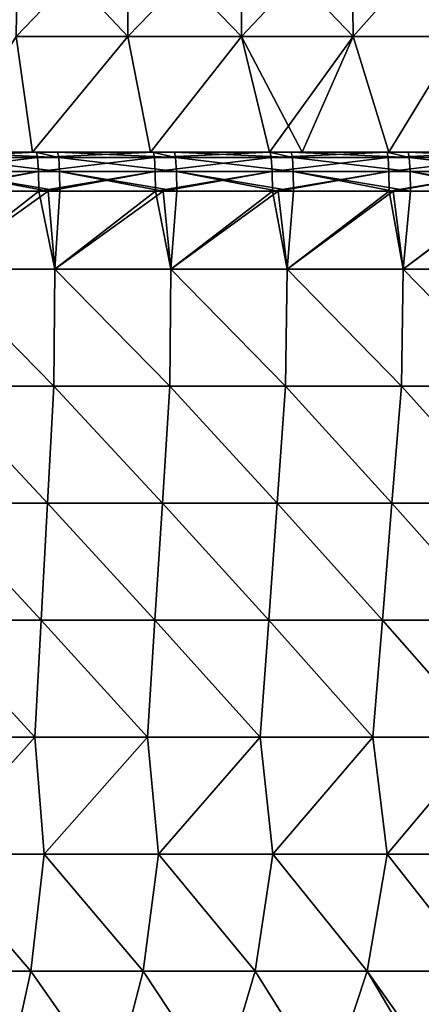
# Model space of a CAD drawing. Header units: millimetres. Extents: x -71 to 126, y -35 to 75.
# Tile 150 of 178: x 48 to 58, y -6 to 20. Entities that reach past the tile are written whole.
import ezdxf

# ---------------------------------------------------------------- set-up
doc = ezdxf.new("R2010")
doc.units = ezdxf.units.MM
doc.header["$LTSCALE"] = 52.536866
for name, color, linetype in [('25', 7, 'CONTINUOUS'), ('33', 7, 'CONTINUOUS'), ('414', 7, 'CONTINUOUS'), ('429', 7, 'CONTINUOUS'), ('60', 7, 'CONTINUOUS'), ('61', 7, 'CONTINUOUS'), ('7', 7, 'CONTINUOUS')]:
    doc.layers.add(name, color=color, linetype=linetype)

msp = doc.modelspace()

# ---------------------------------------------------------------- linework, layer by layer
at = {"layer": '25', "linetype": 'Continuous'}
for points in [[(45.769, 15.993, -19.055), (45.741, 16.127, -18.556), (48.767, 15.993, -18.885), (45.769, 15.993, -19.055)], [(48.767, 15.993, -18.885), (45.741, 16.127, -18.556), (48.173, 16.127, -18.418), (48.767, 15.993, -18.885)], [(45.79, 15.627, -19.42), (45.769, 15.993, -19.055), (48.788, 15.627, -19.25), (45.79, 15.627, -19.42)], [(48.788, 15.627, -19.25), (45.769, 15.993, -19.055), (48.767, 15.993, -18.885), (48.788, 15.627, -19.25)], [(48.739, 16.127, -18.386), (48.767, 15.993, -18.885), (48.173, 16.127, -18.418), (48.739, 16.127, -18.386)], [(48.767, 15.993, -18.885), (48.739, 16.127, -18.386), (51.765, 15.993, -18.715), (48.767, 15.993, -18.885)], [(51.765, 15.993, -18.715), (48.739, 16.127, -18.386), (51.176, 16.127, -18.247), (51.765, 15.993, -18.715)], [(48.788, 15.627, -19.25), (48.767, 15.993, -18.885), (51.786, 15.627, -19.08), (48.788, 15.627, -19.25)], [(51.786, 15.627, -19.08), (48.767, 15.993, -18.885), (51.765, 15.993, -18.715), (51.786, 15.627, -19.08)], [(51.737, 16.127, -18.215), (51.765, 15.993, -18.715), (51.176, 16.127, -18.247), (51.737, 16.127, -18.215)], [(51.765, 15.993, -18.715), (51.737, 16.127, -18.215), (54.763, 15.993, -18.544), (51.765, 15.993, -18.715)], [(54.763, 15.993, -18.544), (51.737, 16.127, -18.215), (54.179, 16.127, -18.077), (54.763, 15.993, -18.544)], [(51.786, 15.627, -19.08), (51.765, 15.993, -18.715), (54.784, 15.627, -18.91), (51.786, 15.627, -19.08)], [(54.784, 15.627, -18.91), (51.765, 15.993, -18.715), (54.763, 15.993, -18.544), (54.784, 15.627, -18.91)], [(54.735, 16.127, -18.045), (54.763, 15.993, -18.544), (54.179, 16.127, -18.077), (54.735, 16.127, -18.045)], [(54.763, 15.993, -18.544), (54.735, 16.127, -18.045), (57.762, 15.993, -18.374), (54.763, 15.993, -18.544)], [(57.762, 15.993, -18.374), (54.735, 16.127, -18.045), (57.182, 16.127, -17.906), (57.762, 15.993, -18.374)], [(54.784, 15.627, -18.91), (54.763, 15.993, -18.544), (57.782, 15.627, -18.739), (54.784, 15.627, -18.91)], [(57.782, 15.627, -18.739), (54.763, 15.993, -18.544), (57.762, 15.993, -18.374), (57.782, 15.627, -18.739)], [(57.733, 16.127, -17.875), (57.762, 15.993, -18.374), (57.182, 16.127, -17.906), (57.733, 16.127, -17.875)], [(57.762, 15.993, -18.374), (57.733, 16.127, -17.875), (60.76, 15.993, -18.204), (57.762, 15.993, -18.374)], [(60.76, 15.993, -18.204), (57.733, 16.127, -17.875), (60.185, 16.127, -17.736), (60.76, 15.993, -18.204)], [(57.782, 15.627, -18.739), (57.762, 15.993, -18.374), (60.781, 15.627, -18.569), (57.782, 15.627, -18.739)], [(60.781, 15.627, -18.569), (57.762, 15.993, -18.374), (60.76, 15.993, -18.204), (60.781, 15.627, -18.569)], [(48.795, 15.127, -19.384), (48.5, 15.127, -19.401), (45.79, 15.627, -19.42), (48.795, 15.127, -19.384)], [(48.795, 15.127, -19.384), (45.79, 15.627, -19.42), (48.788, 15.627, -19.25), (48.795, 15.127, -19.384)], [(48.5, 15.127, -19.401), (45.797, 15.127, -19.554), (45.79, 15.627, -19.42), (48.5, 15.127, -19.401)], [(51.794, 15.127, -19.214), (51.448, 15.127, -19.233), (48.788, 15.627, -19.25), (51.794, 15.127, -19.214)], [(51.794, 15.127, -19.214), (48.788, 15.627, -19.25), (51.786, 15.627, -19.08), (51.794, 15.127, -19.214)], [(51.448, 15.127, -19.233), (48.795, 15.127, -19.384), (48.788, 15.627, -19.25), (51.448, 15.127, -19.233)], [(54.792, 15.127, -19.043), (54.397, 15.127, -19.066), (51.786, 15.627, -19.08), (54.792, 15.127, -19.043)], [(54.792, 15.127, -19.043), (51.786, 15.627, -19.08), (54.784, 15.627, -18.91), (54.792, 15.127, -19.043)], [(54.397, 15.127, -19.066), (51.794, 15.127, -19.214), (51.786, 15.627, -19.08), (54.397, 15.127, -19.066)], [(57.79, 15.127, -18.873), (57.345, 15.127, -18.898), (54.784, 15.627, -18.91), (57.79, 15.127, -18.873)], [(57.79, 15.127, -18.873), (54.784, 15.627, -18.91), (57.782, 15.627, -18.739), (57.79, 15.127, -18.873)], [(57.345, 15.127, -18.898), (54.792, 15.127, -19.043), (54.784, 15.627, -18.91), (57.345, 15.127, -18.898)], [(60.788, 15.127, -18.703), (60.294, 15.127, -18.731), (57.782, 15.627, -18.739), (60.788, 15.127, -18.703)], [(60.788, 15.127, -18.703), (57.782, 15.627, -18.739), (60.781, 15.627, -18.569), (60.788, 15.127, -18.703)], [(60.294, 15.127, -18.731), (57.79, 15.127, -18.873), (57.782, 15.627, -18.739), (60.294, 15.127, -18.731)]]:
    msp.add_3dface(points, dxfattribs=at)
at = {"layer": '33', "linetype": 'Continuous'}
for points in [[(48.173, 16.127, -18.418), (45.741, 16.127, -18.556), (45.17, 16.127, -16.452), (48.173, 16.127, -18.418)], [(48.173, 16.127, -18.418), (45.17, 16.127, -16.452), (48.173, 16.127, -16.688), (48.173, 16.127, -18.418)], [(48.173, 16.127, -16.688), (45.17, 16.127, -16.452), (48.097, 16.127, -15.471), (48.173, 16.127, -16.688)], [(48.097, 16.127, -15.471), (45.17, 16.127, -16.452), (45.832, 16.127, -14.715), (48.097, 16.127, -15.471)], [(45.185, 16.127, 16.451), (45.199, 16.127, 18.587), (48.185, 16.127, 16.687), (45.185, 16.127, 16.451)], [(45.832, 16.127, 14.715), (45.185, 16.127, 16.451), (48.097, 16.127, 15.471), (45.832, 16.127, 14.715)], [(48.097, 16.127, 15.471), (45.185, 16.127, 16.451), (48.185, 16.127, 16.687), (48.097, 16.127, 15.471)], [(48.185, 16.127, 16.687), (45.199, 16.127, 18.587), (48.198, 16.127, 18.416), (48.185, 16.127, 16.687)], [(48.097, 16.127, 15.471), (48.185, 16.127, 16.687), (51.12, 16.127, 15.931), (48.097, 16.127, 15.471)], [(48.173, 16.127, -16.688), (48.097, 16.127, -15.471), (51.12, 16.127, -15.931), (48.173, 16.127, -16.688)], [(48.739, 16.127, -18.386), (48.173, 16.127, -18.418), (48.173, 16.127, -16.688), (48.739, 16.127, -18.386)], [(51.176, 16.127, -18.247), (48.739, 16.127, -18.386), (48.173, 16.127, -16.688), (51.176, 16.127, -18.247)], [(51.176, 16.127, -18.247), (48.173, 16.127, -16.688), (51.12, 16.127, -15.931), (51.176, 16.127, -18.247)], [(48.185, 16.127, 16.687), (48.198, 16.127, 18.416), (51.196, 16.127, 18.246), (48.185, 16.127, 16.687)], [(51.12, 16.127, 15.931), (48.185, 16.127, 16.687), (51.196, 16.127, 18.246), (51.12, 16.127, 15.931)], [(51.737, 16.127, -18.215), (51.176, 16.127, -18.247), (51.12, 16.127, -15.931), (51.737, 16.127, -18.215)], [(54.179, 16.127, -18.077), (51.737, 16.127, -18.215), (51.12, 16.127, -15.931), (54.179, 16.127, -18.077)], [(54.179, 16.127, -18.077), (51.12, 16.127, -15.931), (54.176, 16.127, -15.806), (54.179, 16.127, -18.077)], [(51.12, 16.127, 15.931), (51.196, 16.127, 18.246), (54.176, 16.127, 15.806), (51.12, 16.127, 15.931)], [(54.176, 16.127, 15.806), (51.196, 16.127, 18.246), (54.194, 16.127, 18.076), (54.176, 16.127, 15.806)], [(54.735, 16.127, -18.045), (54.179, 16.127, -18.077), (54.176, 16.127, -15.806), (54.735, 16.127, -18.045)], [(57.182, 16.127, -17.906), (54.735, 16.127, -18.045), (54.176, 16.127, -15.806), (57.182, 16.127, -17.906)], [(57.182, 16.127, -17.906), (54.176, 16.127, -15.806), (55.011, 16.127, -15.669), (57.182, 16.127, -17.906)], [(54.176, 16.127, 15.806), (54.194, 16.127, 18.076), (55.011, 16.127, 15.669), (54.176, 16.127, 15.806)], [(55.011, 16.127, 15.669), (54.194, 16.127, 18.076), (57.192, 16.127, 17.906), (55.011, 16.127, 15.669)], [(57.241, 16.127, -15.07), (57.182, 16.127, -17.906), (55.011, 16.127, -15.669), (57.241, 16.127, -15.07)], [(57.241, 16.127, 15.07), (55.011, 16.127, 15.669), (57.192, 16.127, 17.906), (57.241, 16.127, 15.07)], [(57.733, 16.127, -17.875), (57.182, 16.127, -17.906), (57.241, 16.127, -15.07), (57.733, 16.127, -17.875)], [(57.241, 16.127, 15.07), (57.192, 16.127, 17.906), (60.188, 16.127, 15.65), (57.241, 16.127, 15.07)], [(60.188, 16.127, 15.65), (57.192, 16.127, 17.906), (60.19, 16.127, 17.735), (60.188, 16.127, 15.65)], [(60.185, 16.127, -17.736), (57.733, 16.127, -17.875), (57.241, 16.127, -15.07), (60.185, 16.127, -17.736)], [(60.185, 16.127, -17.736), (57.241, 16.127, -15.07), (60.185, 16.127, -15.651), (60.185, 16.127, -17.736)], [(59.415, 16.127, 14.128), (57.241, 16.127, 15.07), (60.188, 16.127, 15.65), (59.415, 16.127, 14.128)], [(60.185, 16.127, -15.651), (57.241, 16.127, -15.07), (59.415, 16.127, -14.128), (60.185, 16.127, -15.651)]]:
    msp.add_3dface(points, dxfattribs=at)
at = {"layer": '414', "linetype": 'Continuous'}
for points in [[(45.552, 15.127, 19.568), (45.694, 13.127, 19.56), (48.254, 15.127, 19.415), (45.552, 15.127, 19.568)], [(45.694, 13.127, 19.56), (48.671, 13.127, 19.391), (48.254, 15.127, 19.415), (45.694, 13.127, 19.56)], [(48.254, 15.127, 19.415), (48.671, 13.127, 19.391), (48.5, 15.127, 19.401), (48.254, 15.127, 19.415)], [(48.5, 15.127, 19.401), (48.671, 13.127, 19.391), (51.252, 15.127, 19.244), (48.5, 15.127, 19.401)], [(48.671, 13.127, 19.391), (51.648, 13.127, 19.222), (51.252, 15.127, 19.244), (48.671, 13.127, 19.391)], [(51.252, 15.127, 19.244), (51.648, 13.127, 19.222), (51.448, 15.127, 19.233), (51.252, 15.127, 19.244)], [(51.448, 15.127, 19.233), (51.648, 13.127, 19.222), (54.251, 15.127, 19.074), (51.448, 15.127, 19.233)], [(51.648, 13.127, 19.222), (54.625, 13.127, 19.053), (54.251, 15.127, 19.074), (51.648, 13.127, 19.222)], [(54.251, 15.127, 19.074), (54.625, 13.127, 19.053), (54.397, 15.127, 19.066), (54.251, 15.127, 19.074)], [(54.397, 15.127, 19.066), (54.625, 13.127, 19.053), (57.249, 15.127, 18.904), (54.397, 15.127, 19.066)], [(54.625, 13.127, 19.053), (57.602, 13.127, 18.884), (57.249, 15.127, 18.904), (54.625, 13.127, 19.053)], [(57.249, 15.127, 18.904), (57.602, 13.127, 18.884), (57.345, 15.127, 18.898), (57.249, 15.127, 18.904)], [(57.345, 15.127, 18.898), (57.602, 13.127, 18.884), (60.247, 15.127, 18.734), (57.345, 15.127, 18.898)], [(57.602, 13.127, 18.884), (60.579, 13.127, 18.715), (60.247, 15.127, 18.734), (57.602, 13.127, 18.884)], [(45.673, 10.124, 19.561), (48.645, 10.124, 19.393), (45.694, 13.127, 19.56), (45.673, 10.124, 19.561)], [(45.694, 13.127, 19.56), (48.645, 10.124, 19.393), (48.671, 13.127, 19.391), (45.694, 13.127, 19.56)], [(48.645, 10.124, 19.393), (51.618, 10.124, 19.224), (48.671, 13.127, 19.391), (48.645, 10.124, 19.393)], [(48.671, 13.127, 19.391), (51.618, 10.124, 19.224), (51.648, 13.127, 19.222), (48.671, 13.127, 19.391)], [(51.618, 10.124, 19.224), (54.59, 10.124, 19.055), (51.648, 13.127, 19.222), (51.618, 10.124, 19.224)], [(51.648, 13.127, 19.222), (54.59, 10.124, 19.055), (54.625, 13.127, 19.053), (51.648, 13.127, 19.222)], [(54.59, 10.124, 19.055), (57.563, 10.124, 18.886), (54.625, 13.127, 19.053), (54.59, 10.124, 19.055)], [(54.625, 13.127, 19.053), (57.563, 10.124, 18.886), (57.602, 13.127, 18.884), (54.625, 13.127, 19.053)], [(57.563, 10.124, 18.886), (60.536, 10.124, 18.717), (57.602, 13.127, 18.884), (57.563, 10.124, 18.886)], [(57.602, 13.127, 18.884), (60.536, 10.124, 18.717), (60.579, 13.127, 18.715), (57.602, 13.127, 18.884)], [(45.537, 7.121, 19.569), (48.482, 7.121, 19.402), (45.673, 10.124, 19.561), (45.537, 7.121, 19.569)], [(45.673, 10.124, 19.561), (48.482, 7.121, 19.402), (48.645, 10.124, 19.393), (45.673, 10.124, 19.561)], [(48.482, 7.121, 19.402), (51.428, 7.121, 19.235), (48.645, 10.124, 19.393), (48.482, 7.121, 19.402)], [(48.645, 10.124, 19.393), (51.428, 7.121, 19.235), (51.618, 10.124, 19.224), (48.645, 10.124, 19.393)], [(51.428, 7.121, 19.235), (54.373, 7.121, 19.067), (51.618, 10.124, 19.224), (51.428, 7.121, 19.235)], [(51.618, 10.124, 19.224), (54.373, 7.121, 19.067), (54.59, 10.124, 19.055), (51.618, 10.124, 19.224)], [(54.373, 7.121, 19.067), (57.318, 7.121, 18.9), (54.59, 10.124, 19.055), (54.373, 7.121, 19.067)], [(54.59, 10.124, 19.055), (57.318, 7.121, 18.9), (57.563, 10.124, 18.886), (54.59, 10.124, 19.055)], [(57.318, 7.121, 18.9), (60.264, 7.121, 18.733), (57.563, 10.124, 18.886), (57.318, 7.121, 18.9)], [(57.563, 10.124, 18.886), (60.264, 7.121, 18.733), (60.536, 10.124, 18.717), (57.563, 10.124, 18.886)], [(45.401, 4.118, 19.577), (48.319, 4.118, 19.411), (45.537, 7.121, 19.569), (45.401, 4.118, 19.577)], [(45.537, 7.121, 19.569), (48.319, 4.118, 19.411), (48.482, 7.121, 19.402), (45.537, 7.121, 19.569)], [(48.319, 4.118, 19.411), (51.237, 4.118, 19.245), (48.482, 7.121, 19.402), (48.319, 4.118, 19.411)], [(48.482, 7.121, 19.402), (51.237, 4.118, 19.245), (51.428, 7.121, 19.235), (48.482, 7.121, 19.402)], [(51.237, 4.118, 19.245), (54.156, 4.118, 19.08), (51.428, 7.121, 19.235), (51.237, 4.118, 19.245)], [(51.428, 7.121, 19.235), (54.156, 4.118, 19.08), (54.373, 7.121, 19.067), (51.428, 7.121, 19.235)], [(54.156, 4.118, 19.08), (57.074, 4.118, 18.914), (54.373, 7.121, 19.067), (54.156, 4.118, 19.08)], [(54.373, 7.121, 19.067), (57.074, 4.118, 18.914), (57.318, 7.121, 18.9), (54.373, 7.121, 19.067)], [(57.074, 4.118, 18.914), (59.992, 4.118, 18.748), (57.318, 7.121, 18.9), (57.074, 4.118, 18.914)], [(57.318, 7.121, 18.9), (59.992, 4.118, 18.748), (60.264, 7.121, 18.733), (57.318, 7.121, 18.9)], [(45.265, 1.115, 19.584), (48.156, 1.115, 19.42), (45.401, 4.118, 19.577), (45.265, 1.115, 19.584)], [(45.401, 4.118, 19.577), (48.156, 1.115, 19.42), (48.319, 4.118, 19.411), (45.401, 4.118, 19.577)], [(48.156, 1.115, 19.42), (51.047, 1.115, 19.256), (48.319, 4.118, 19.411), (48.156, 1.115, 19.42)], [(48.319, 4.118, 19.411), (51.047, 1.115, 19.256), (51.237, 4.118, 19.245), (48.319, 4.118, 19.411)], [(51.047, 1.115, 19.256), (53.938, 1.115, 19.092), (51.237, 4.118, 19.245), (51.047, 1.115, 19.256)], [(51.237, 4.118, 19.245), (53.938, 1.115, 19.092), (54.156, 4.118, 19.08), (51.237, 4.118, 19.245)], [(53.938, 1.115, 19.092), (56.829, 1.115, 18.928), (54.156, 4.118, 19.08), (53.938, 1.115, 19.092)], [(54.156, 4.118, 19.08), (56.829, 1.115, 18.928), (57.074, 4.118, 18.914), (54.156, 4.118, 19.08)], [(56.829, 1.115, 18.928), (59.72, 1.115, 18.764), (57.074, 4.118, 18.914), (56.829, 1.115, 18.928)], [(57.074, 4.118, 18.914), (59.72, 1.115, 18.764), (59.992, 4.118, 18.748), (57.074, 4.118, 18.914)], [(45.265, 1.115, 19.584), (45.466, -1.888, 19.573), (48.156, 1.115, 19.42), (45.265, 1.115, 19.584)], [(45.466, -1.888, 19.573), (48.397, -1.888, 19.407), (48.156, 1.115, 19.42), (45.466, -1.888, 19.573)], [(48.156, 1.115, 19.42), (48.397, -1.888, 19.407), (51.047, 1.115, 19.256), (48.156, 1.115, 19.42)], [(48.397, -1.888, 19.407), (51.328, -1.888, 19.24), (51.047, 1.115, 19.256), (48.397, -1.888, 19.407)], [(51.047, 1.115, 19.256), (51.328, -1.888, 19.24), (53.938, 1.115, 19.092), (51.047, 1.115, 19.256)], [(51.328, -1.888, 19.24), (54.259, -1.888, 19.074), (53.938, 1.115, 19.092), (51.328, -1.888, 19.24)], [(53.938, 1.115, 19.092), (54.259, -1.888, 19.074), (56.829, 1.115, 18.928), (53.938, 1.115, 19.092)], [(54.259, -1.888, 19.074), (57.191, -1.888, 18.907), (56.829, 1.115, 18.928), (54.259, -1.888, 19.074)], [(56.829, 1.115, 18.928), (57.191, -1.888, 18.907), (59.72, 1.115, 18.764), (56.829, 1.115, 18.928)], [(57.191, -1.888, 18.907), (60.122, -1.888, 18.741), (59.72, 1.115, 18.764), (57.191, -1.888, 18.907)], [(45.466, -1.888, 19.573), (45.181, -4.891, 19.589), (48.055, -4.891, 19.426), (45.466, -1.888, 19.573)], [(48.397, -1.888, 19.407), (45.466, -1.888, 19.573), (48.055, -4.891, 19.426), (48.397, -1.888, 19.407)], [(48.397, -1.888, 19.407), (48.055, -4.891, 19.426), (50.93, -4.891, 19.263), (48.397, -1.888, 19.407)], [(51.328, -1.888, 19.24), (48.397, -1.888, 19.407), (50.93, -4.891, 19.263), (51.328, -1.888, 19.24)], [(51.328, -1.888, 19.24), (50.93, -4.891, 19.263), (53.804, -4.891, 19.1), (51.328, -1.888, 19.24)], [(54.259, -1.888, 19.074), (51.328, -1.888, 19.24), (53.804, -4.891, 19.1), (54.259, -1.888, 19.074)], [(54.259, -1.888, 19.074), (53.804, -4.891, 19.1), (56.678, -4.891, 18.936), (54.259, -1.888, 19.074)], [(57.191, -1.888, 18.907), (54.259, -1.888, 19.074), (56.678, -4.891, 18.936), (57.191, -1.888, 18.907)], [(57.191, -1.888, 18.907), (56.678, -4.891, 18.936), (59.553, -4.891, 18.773), (57.191, -1.888, 18.907)], [(60.122, -1.888, 18.741), (57.191, -1.888, 18.907), (59.553, -4.891, 18.773), (60.122, -1.888, 18.741)], [(45.181, -4.891, 19.589), (47.394, -7.894, 19.464), (48.055, -4.891, 19.426), (45.181, -4.891, 19.589)], [(47.394, -7.894, 19.464), (50.158, -7.894, 19.307), (48.055, -4.891, 19.426), (47.394, -7.894, 19.464)], [(48.055, -4.891, 19.426), (50.158, -7.894, 19.307), (50.93, -4.891, 19.263), (48.055, -4.891, 19.426)], [(50.158, -7.894, 19.307), (52.922, -7.894, 19.15), (50.93, -4.891, 19.263), (50.158, -7.894, 19.307)], [(50.93, -4.891, 19.263), (52.922, -7.894, 19.15), (53.804, -4.891, 19.1), (50.93, -4.891, 19.263)], [(52.922, -7.894, 19.15), (55.686, -7.894, 18.993), (53.804, -4.891, 19.1), (52.922, -7.894, 19.15)], [(53.804, -4.891, 19.1), (55.686, -7.894, 18.993), (56.678, -4.891, 18.936), (53.804, -4.891, 19.1)], [(55.686, -7.894, 18.993), (58.446, -7.877, 18.836), (56.678, -4.891, 18.936), (55.686, -7.894, 18.993)], [(58.446, -7.877, 18.836), (58.659, -7.685, 18.824), (56.678, -4.891, 18.936), (58.446, -7.877, 18.836)], [(56.678, -4.891, 18.936), (58.659, -7.685, 18.824), (59.553, -4.891, 18.773), (56.678, -4.891, 18.936)]]:
    msp.add_3dface(points, dxfattribs=at)
at = {"layer": '429', "linetype": 'Continuous'}
for points in [[(48.198, 16.127, 18.416), (45.199, 16.127, 18.587), (45.228, 15.993, 19.086), (48.198, 16.127, 18.416)], [(48.198, 16.127, 18.416), (45.228, 15.993, 19.086), (48.226, 15.993, 18.916), (48.198, 16.127, 18.416)], [(45.228, 15.993, 19.086), (45.248, 15.627, 19.451), (48.226, 15.993, 18.916), (45.228, 15.993, 19.086)], [(48.226, 15.993, 18.916), (45.248, 15.627, 19.451), (48.247, 15.627, 19.281), (48.226, 15.993, 18.916)], [(51.196, 16.127, 18.246), (48.198, 16.127, 18.416), (48.226, 15.993, 18.916), (51.196, 16.127, 18.246)], [(51.196, 16.127, 18.246), (48.226, 15.993, 18.916), (51.224, 15.993, 18.745), (51.196, 16.127, 18.246)], [(48.226, 15.993, 18.916), (48.247, 15.627, 19.281), (51.224, 15.993, 18.745), (48.226, 15.993, 18.916)], [(51.224, 15.993, 18.745), (48.247, 15.627, 19.281), (51.245, 15.627, 19.111), (51.224, 15.993, 18.745)], [(54.194, 16.127, 18.076), (51.196, 16.127, 18.246), (51.224, 15.993, 18.745), (54.194, 16.127, 18.076)], [(54.194, 16.127, 18.076), (51.224, 15.993, 18.745), (54.222, 15.993, 18.575), (54.194, 16.127, 18.076)], [(51.224, 15.993, 18.745), (51.245, 15.627, 19.111), (54.222, 15.993, 18.575), (51.224, 15.993, 18.745)], [(54.222, 15.993, 18.575), (51.245, 15.627, 19.111), (54.243, 15.627, 18.94), (54.222, 15.993, 18.575)], [(57.192, 16.127, 17.906), (54.194, 16.127, 18.076), (54.222, 15.993, 18.575), (57.192, 16.127, 17.906)], [(57.192, 16.127, 17.906), (54.222, 15.993, 18.575), (57.22, 15.993, 18.405), (57.192, 16.127, 17.906)], [(54.222, 15.993, 18.575), (54.243, 15.627, 18.94), (57.22, 15.993, 18.405), (54.222, 15.993, 18.575)], [(57.22, 15.993, 18.405), (54.243, 15.627, 18.94), (57.241, 15.627, 18.77), (57.22, 15.993, 18.405)], [(60.19, 16.127, 17.735), (57.192, 16.127, 17.906), (57.22, 15.993, 18.405), (60.19, 16.127, 17.735)], [(60.19, 16.127, 17.735), (57.22, 15.993, 18.405), (60.219, 15.993, 18.235), (60.19, 16.127, 17.735)], [(57.22, 15.993, 18.405), (57.241, 15.627, 18.77), (60.219, 15.993, 18.235), (57.22, 15.993, 18.405)], [(60.219, 15.993, 18.235), (57.241, 15.627, 18.77), (60.239, 15.627, 18.6), (60.219, 15.993, 18.235)], [(45.248, 15.627, 19.451), (45.256, 15.127, 19.585), (48.247, 15.627, 19.281), (45.248, 15.627, 19.451)], [(45.256, 15.127, 19.585), (45.552, 15.127, 19.568), (48.247, 15.627, 19.281), (45.256, 15.127, 19.585)], [(45.552, 15.127, 19.568), (48.254, 15.127, 19.415), (48.247, 15.627, 19.281), (45.552, 15.127, 19.568)], [(48.247, 15.627, 19.281), (48.254, 15.127, 19.415), (51.245, 15.627, 19.111), (48.247, 15.627, 19.281)], [(48.254, 15.127, 19.415), (48.5, 15.127, 19.401), (51.245, 15.627, 19.111), (48.254, 15.127, 19.415)], [(48.5, 15.127, 19.401), (51.252, 15.127, 19.244), (51.245, 15.627, 19.111), (48.5, 15.127, 19.401)], [(51.245, 15.627, 19.111), (51.252, 15.127, 19.244), (54.243, 15.627, 18.94), (51.245, 15.627, 19.111)], [(51.252, 15.127, 19.244), (51.448, 15.127, 19.233), (54.243, 15.627, 18.94), (51.252, 15.127, 19.244)], [(51.448, 15.127, 19.233), (54.251, 15.127, 19.074), (54.243, 15.627, 18.94), (51.448, 15.127, 19.233)], [(54.243, 15.627, 18.94), (54.251, 15.127, 19.074), (57.241, 15.627, 18.77), (54.243, 15.627, 18.94)], [(54.251, 15.127, 19.074), (54.397, 15.127, 19.066), (57.241, 15.627, 18.77), (54.251, 15.127, 19.074)], [(54.397, 15.127, 19.066), (57.249, 15.127, 18.904), (57.241, 15.627, 18.77), (54.397, 15.127, 19.066)], [(57.241, 15.627, 18.77), (57.249, 15.127, 18.904), (60.239, 15.627, 18.6), (57.241, 15.627, 18.77)], [(57.249, 15.127, 18.904), (57.345, 15.127, 18.898), (60.239, 15.627, 18.6), (57.249, 15.127, 18.904)], [(57.345, 15.127, 18.898), (60.247, 15.127, 18.734), (60.239, 15.627, 18.6), (57.345, 15.127, 18.898)]]:
    msp.add_3dface(points, dxfattribs=at)
at = {"layer": '60', "linetype": 'Continuous'}
for points in [[(47.674, 19.096, 15.206), (50.541, 19.096, 15.742), (47.714, 22.095, 15.063), (47.674, 19.096, 15.206)], [(50.541, 19.096, 15.742), (50.555, 22.095, 15.594), (47.714, 22.095, 15.063), (50.541, 19.096, 15.742)], [(50.541, 19.096, 15.742), (53.459, 19.096, 15.742), (50.555, 22.095, 15.594), (50.541, 19.096, 15.742)], [(53.459, 19.096, 15.742), (53.445, 22.095, 15.594), (50.555, 22.095, 15.594), (53.459, 19.096, 15.742)], [(53.459, 19.096, 15.742), (56.326, 19.096, 15.206), (53.445, 22.095, 15.594), (53.459, 19.096, 15.742)], [(56.326, 19.096, 15.206), (56.286, 22.095, 15.063), (53.445, 22.095, 15.594), (56.326, 19.096, 15.206)], [(56.326, 19.096, 15.206), (59.047, 19.096, 14.152), (56.286, 22.095, 15.063), (56.326, 19.096, 15.206)], [(59.047, 19.096, 14.152), (58.981, 22.095, 14.019), (56.286, 22.095, 15.063), (59.047, 19.096, 14.152)], [(45.832, 16.127, 14.715), (48.097, 16.127, 15.471), (47.674, 19.096, 15.206), (45.832, 16.127, 14.715)], [(47.674, 19.096, 15.206), (48.097, 16.127, 15.471), (50.541, 19.096, 15.742), (47.674, 19.096, 15.206)], [(48.097, 16.127, 15.471), (51.12, 16.127, 15.931), (50.541, 19.096, 15.742), (48.097, 16.127, 15.471)], [(50.541, 19.096, 15.742), (51.12, 16.127, 15.931), (53.459, 19.096, 15.742), (50.541, 19.096, 15.742)], [(51.12, 16.127, 15.931), (54.176, 16.127, 15.806), (53.459, 19.096, 15.742), (51.12, 16.127, 15.931)], [(54.176, 16.127, 15.806), (55.011, 16.127, 15.669), (53.459, 19.096, 15.742), (54.176, 16.127, 15.806)], [(53.459, 19.096, 15.742), (55.011, 16.127, 15.669), (56.326, 19.096, 15.206), (53.459, 19.096, 15.742)], [(55.011, 16.127, 15.669), (57.241, 16.127, 15.07), (56.326, 19.096, 15.206), (55.011, 16.127, 15.669)], [(56.326, 19.096, 15.206), (57.241, 16.127, 15.07), (59.047, 19.096, 14.152), (56.326, 19.096, 15.206)], [(57.241, 16.127, 15.07), (59.415, 16.127, 14.128), (59.047, 19.096, 14.152), (57.241, 16.127, 15.07)]]:
    msp.add_3dface(points, dxfattribs=at)
at = {"layer": '61', "linetype": 'Continuous'}
for points in [[(50.541, 19.096, -15.742), (47.674, 19.096, -15.206), (50.555, 22.095, -15.594), (50.541, 19.096, -15.742)], [(47.674, 19.096, -15.206), (47.714, 22.095, -15.063), (50.555, 22.095, -15.594), (47.674, 19.096, -15.206)], [(53.459, 19.096, -15.742), (50.541, 19.096, -15.742), (53.445, 22.095, -15.594), (53.459, 19.096, -15.742)], [(50.541, 19.096, -15.742), (50.555, 22.095, -15.594), (53.445, 22.095, -15.594), (50.541, 19.096, -15.742)], [(53.459, 19.096, -15.742), (53.445, 22.095, -15.594), (56.286, 22.095, -15.063), (53.459, 19.096, -15.742)], [(56.326, 19.096, -15.206), (53.459, 19.096, -15.742), (56.286, 22.095, -15.063), (56.326, 19.096, -15.206)], [(56.326, 19.096, -15.206), (56.286, 22.095, -15.063), (58.981, 22.095, -14.019), (56.326, 19.096, -15.206)], [(59.047, 19.096, -14.152), (56.326, 19.096, -15.206), (58.981, 22.095, -14.019), (59.047, 19.096, -14.152)], [(48.097, 16.127, -15.471), (45.832, 16.127, -14.715), (47.674, 19.096, -15.206), (48.097, 16.127, -15.471)], [(50.541, 19.096, -15.742), (48.097, 16.127, -15.471), (47.674, 19.096, -15.206), (50.541, 19.096, -15.742)], [(51.12, 16.127, -15.931), (48.097, 16.127, -15.471), (50.541, 19.096, -15.742), (51.12, 16.127, -15.931)], [(53.459, 19.096, -15.742), (51.12, 16.127, -15.931), (50.541, 19.096, -15.742), (53.459, 19.096, -15.742)], [(54.176, 16.127, -15.806), (51.12, 16.127, -15.931), (53.459, 19.096, -15.742), (54.176, 16.127, -15.806)], [(56.326, 19.096, -15.206), (54.176, 16.127, -15.806), (53.459, 19.096, -15.742), (56.326, 19.096, -15.206)], [(55.011, 16.127, -15.669), (54.176, 16.127, -15.806), (56.326, 19.096, -15.206), (55.011, 16.127, -15.669)], [(57.241, 16.127, -15.07), (55.011, 16.127, -15.669), (56.326, 19.096, -15.206), (57.241, 16.127, -15.07)], [(59.047, 19.096, -14.152), (57.241, 16.127, -15.07), (56.326, 19.096, -15.206), (59.047, 19.096, -14.152)], [(59.415, 16.127, -14.128), (57.241, 16.127, -15.07), (59.047, 19.096, -14.152), (59.415, 16.127, -14.128)]]:
    msp.add_3dface(points, dxfattribs=at)
at = {"layer": '7', "linetype": 'Continuous'}
for points in [[(48.671, 13.127, -19.391), (45.694, 13.127, -19.56), (48.5, 15.127, -19.401), (48.671, 13.127, -19.391)], [(48.5, 15.127, -19.401), (45.694, 13.127, -19.56), (45.797, 15.127, -19.554), (48.5, 15.127, -19.401)], [(48.795, 15.127, -19.384), (48.671, 13.127, -19.391), (48.5, 15.127, -19.401), (48.795, 15.127, -19.384)], [(51.648, 13.127, -19.222), (48.671, 13.127, -19.391), (51.448, 15.127, -19.233), (51.648, 13.127, -19.222)], [(51.448, 15.127, -19.233), (48.671, 13.127, -19.391), (48.795, 15.127, -19.384), (51.448, 15.127, -19.233)], [(51.794, 15.127, -19.214), (51.648, 13.127, -19.222), (51.448, 15.127, -19.233), (51.794, 15.127, -19.214)], [(54.625, 13.127, -19.053), (51.648, 13.127, -19.222), (54.397, 15.127, -19.066), (54.625, 13.127, -19.053)], [(54.397, 15.127, -19.066), (51.648, 13.127, -19.222), (51.794, 15.127, -19.214), (54.397, 15.127, -19.066)], [(54.792, 15.127, -19.043), (54.625, 13.127, -19.053), (54.397, 15.127, -19.066), (54.792, 15.127, -19.043)], [(57.602, 13.127, -18.884), (54.625, 13.127, -19.053), (57.345, 15.127, -18.898), (57.602, 13.127, -18.884)], [(57.345, 15.127, -18.898), (54.625, 13.127, -19.053), (54.792, 15.127, -19.043), (57.345, 15.127, -18.898)], [(57.79, 15.127, -18.873), (57.602, 13.127, -18.884), (57.345, 15.127, -18.898), (57.79, 15.127, -18.873)], [(60.579, 13.127, -18.715), (57.602, 13.127, -18.884), (60.294, 15.127, -18.731), (60.579, 13.127, -18.715)], [(60.294, 15.127, -18.731), (57.602, 13.127, -18.884), (57.79, 15.127, -18.873), (60.294, 15.127, -18.731)], [(45.673, 10.124, -19.561), (45.694, 13.127, -19.56), (48.645, 10.124, -19.393), (45.673, 10.124, -19.561)], [(45.694, 13.127, -19.56), (48.671, 13.127, -19.391), (48.645, 10.124, -19.393), (45.694, 13.127, -19.56)], [(48.645, 10.124, -19.393), (48.671, 13.127, -19.391), (51.618, 10.124, -19.224), (48.645, 10.124, -19.393)], [(48.671, 13.127, -19.391), (51.648, 13.127, -19.222), (51.618, 10.124, -19.224), (48.671, 13.127, -19.391)], [(51.618, 10.124, -19.224), (51.648, 13.127, -19.222), (54.59, 10.124, -19.055), (51.618, 10.124, -19.224)], [(51.648, 13.127, -19.222), (54.625, 13.127, -19.053), (54.59, 10.124, -19.055), (51.648, 13.127, -19.222)], [(54.59, 10.124, -19.055), (54.625, 13.127, -19.053), (57.563, 10.124, -18.886), (54.59, 10.124, -19.055)], [(54.625, 13.127, -19.053), (57.602, 13.127, -18.884), (57.563, 10.124, -18.886), (54.625, 13.127, -19.053)], [(57.563, 10.124, -18.886), (57.602, 13.127, -18.884), (60.536, 10.124, -18.717), (57.563, 10.124, -18.886)], [(57.602, 13.127, -18.884), (60.579, 13.127, -18.715), (60.536, 10.124, -18.717), (57.602, 13.127, -18.884)], [(45.537, 7.121, -19.569), (45.673, 10.124, -19.561), (48.482, 7.121, -19.402), (45.537, 7.121, -19.569)], [(45.673, 10.124, -19.561), (48.645, 10.124, -19.393), (48.482, 7.121, -19.402), (45.673, 10.124, -19.561)], [(48.482, 7.121, -19.402), (48.645, 10.124, -19.393), (51.428, 7.121, -19.235), (48.482, 7.121, -19.402)], [(48.645, 10.124, -19.393), (51.618, 10.124, -19.224), (51.428, 7.121, -19.235), (48.645, 10.124, -19.393)], [(51.428, 7.121, -19.235), (51.618, 10.124, -19.224), (54.373, 7.121, -19.067), (51.428, 7.121, -19.235)], [(51.618, 10.124, -19.224), (54.59, 10.124, -19.055), (54.373, 7.121, -19.067), (51.618, 10.124, -19.224)], [(54.373, 7.121, -19.067), (54.59, 10.124, -19.055), (57.318, 7.121, -18.9), (54.373, 7.121, -19.067)], [(54.59, 10.124, -19.055), (57.563, 10.124, -18.886), (57.318, 7.121, -18.9), (54.59, 10.124, -19.055)], [(57.318, 7.121, -18.9), (57.563, 10.124, -18.886), (60.264, 7.121, -18.733), (57.318, 7.121, -18.9)], [(57.563, 10.124, -18.886), (60.536, 10.124, -18.717), (60.264, 7.121, -18.733), (57.563, 10.124, -18.886)], [(45.401, 4.118, -19.577), (45.537, 7.121, -19.569), (48.319, 4.118, -19.411), (45.401, 4.118, -19.577)], [(45.537, 7.121, -19.569), (48.482, 7.121, -19.402), (48.319, 4.118, -19.411), (45.537, 7.121, -19.569)], [(48.319, 4.118, -19.411), (48.482, 7.121, -19.402), (51.237, 4.118, -19.245), (48.319, 4.118, -19.411)], [(48.482, 7.121, -19.402), (51.428, 7.121, -19.235), (51.237, 4.118, -19.245), (48.482, 7.121, -19.402)], [(51.237, 4.118, -19.245), (51.428, 7.121, -19.235), (54.156, 4.118, -19.08), (51.237, 4.118, -19.245)], [(51.428, 7.121, -19.235), (54.373, 7.121, -19.067), (54.156, 4.118, -19.08), (51.428, 7.121, -19.235)], [(54.156, 4.118, -19.08), (54.373, 7.121, -19.067), (57.074, 4.118, -18.914), (54.156, 4.118, -19.08)], [(54.373, 7.121, -19.067), (57.318, 7.121, -18.9), (57.074, 4.118, -18.914), (54.373, 7.121, -19.067)], [(57.074, 4.118, -18.914), (57.318, 7.121, -18.9), (59.992, 4.118, -18.748), (57.074, 4.118, -18.914)], [(57.318, 7.121, -18.9), (60.264, 7.121, -18.733), (59.992, 4.118, -18.748), (57.318, 7.121, -18.9)], [(48.156, 1.115, -19.42), (45.265, 1.115, -19.584), (45.401, 4.118, -19.577), (48.156, 1.115, -19.42)], [(48.156, 1.115, -19.42), (45.401, 4.118, -19.577), (48.319, 4.118, -19.411), (48.156, 1.115, -19.42)], [(51.047, 1.115, -19.256), (48.156, 1.115, -19.42), (48.319, 4.118, -19.411), (51.047, 1.115, -19.256)], [(51.047, 1.115, -19.256), (48.319, 4.118, -19.411), (51.237, 4.118, -19.245), (51.047, 1.115, -19.256)], [(53.938, 1.115, -19.092), (51.047, 1.115, -19.256), (51.237, 4.118, -19.245), (53.938, 1.115, -19.092)], [(53.938, 1.115, -19.092), (51.237, 4.118, -19.245), (54.156, 4.118, -19.08), (53.938, 1.115, -19.092)], [(56.829, 1.115, -18.928), (53.938, 1.115, -19.092), (54.156, 4.118, -19.08), (56.829, 1.115, -18.928)], [(56.829, 1.115, -18.928), (54.156, 4.118, -19.08), (57.074, 4.118, -18.914), (56.829, 1.115, -18.928)], [(59.72, 1.115, -18.764), (56.829, 1.115, -18.928), (57.074, 4.118, -18.914), (59.72, 1.115, -18.764)], [(59.72, 1.115, -18.764), (57.074, 4.118, -18.914), (59.992, 4.118, -18.748), (59.72, 1.115, -18.764)], [(45.265, 1.115, -19.584), (48.156, 1.115, -19.42), (45.466, -1.888, -19.573), (45.265, 1.115, -19.584)], [(45.466, -1.888, -19.573), (48.156, 1.115, -19.42), (48.397, -1.888, -19.407), (45.466, -1.888, -19.573)], [(48.156, 1.115, -19.42), (51.047, 1.115, -19.256), (48.397, -1.888, -19.407), (48.156, 1.115, -19.42)], [(48.397, -1.888, -19.407), (51.047, 1.115, -19.256), (51.328, -1.888, -19.24), (48.397, -1.888, -19.407)], [(51.047, 1.115, -19.256), (53.938, 1.115, -19.092), (51.328, -1.888, -19.24), (51.047, 1.115, -19.256)], [(51.328, -1.888, -19.24), (53.938, 1.115, -19.092), (54.259, -1.888, -19.074), (51.328, -1.888, -19.24)], [(53.938, 1.115, -19.092), (56.829, 1.115, -18.928), (54.259, -1.888, -19.074), (53.938, 1.115, -19.092)], [(54.259, -1.888, -19.074), (56.829, 1.115, -18.928), (57.191, -1.888, -18.907), (54.259, -1.888, -19.074)], [(56.829, 1.115, -18.928), (59.72, 1.115, -18.764), (57.191, -1.888, -18.907), (56.829, 1.115, -18.928)], [(57.191, -1.888, -18.907), (59.72, 1.115, -18.764), (60.122, -1.888, -18.741), (57.191, -1.888, -18.907)], [(45.466, -1.888, -19.573), (48.055, -4.891, -19.426), (45.181, -4.891, -19.589), (45.466, -1.888, -19.573)], [(45.466, -1.888, -19.573), (48.397, -1.888, -19.407), (48.055, -4.891, -19.426), (45.466, -1.888, -19.573)], [(48.397, -1.888, -19.407), (50.93, -4.891, -19.263), (48.055, -4.891, -19.426), (48.397, -1.888, -19.407)], [(48.397, -1.888, -19.407), (51.328, -1.888, -19.24), (50.93, -4.891, -19.263), (48.397, -1.888, -19.407)], [(51.328, -1.888, -19.24), (53.804, -4.891, -19.1), (50.93, -4.891, -19.263), (51.328, -1.888, -19.24)], [(51.328, -1.888, -19.24), (54.259, -1.888, -19.074), (53.804, -4.891, -19.1), (51.328, -1.888, -19.24)], [(54.259, -1.888, -19.074), (56.678, -4.891, -18.936), (53.804, -4.891, -19.1), (54.259, -1.888, -19.074)], [(54.259, -1.888, -19.074), (57.191, -1.888, -18.907), (56.678, -4.891, -18.936), (54.259, -1.888, -19.074)], [(57.191, -1.888, -18.907), (59.553, -4.891, -18.773), (56.678, -4.891, -18.936), (57.191, -1.888, -18.907)], [(57.191, -1.888, -18.907), (60.122, -1.888, -18.741), (59.553, -4.891, -18.773), (57.191, -1.888, -18.907)], [(48.055, -4.891, -19.426), (47.394, -7.894, -19.464), (45.181, -4.891, -19.589), (48.055, -4.891, -19.426)], [(50.158, -7.894, -19.307), (47.394, -7.894, -19.464), (48.055, -4.891, -19.426), (50.158, -7.894, -19.307)], [(50.93, -4.891, -19.263), (50.158, -7.894, -19.307), (48.055, -4.891, -19.426), (50.93, -4.891, -19.263)], [(52.922, -7.894, -19.15), (50.158, -7.894, -19.307), (50.93, -4.891, -19.263), (52.922, -7.894, -19.15)], [(53.804, -4.891, -19.1), (52.922, -7.894, -19.15), (50.93, -4.891, -19.263), (53.804, -4.891, -19.1)], [(55.686, -7.894, -18.993), (52.922, -7.894, -19.15), (53.804, -4.891, -19.1), (55.686, -7.894, -18.993)], [(56.678, -4.891, -18.936), (55.686, -7.894, -18.993), (53.804, -4.891, -19.1), (56.678, -4.891, -18.936)], [(58.446, -7.877, -18.836), (55.686, -7.894, -18.993), (56.678, -4.891, -18.936), (58.446, -7.877, -18.836)], [(59.553, -4.891, -18.773), (58.446, -7.877, -18.836), (56.678, -4.891, -18.936), (59.553, -4.891, -18.773)]]:
    msp.add_3dface(points, dxfattribs=at)

doc.saveas('drawing.dxf')
